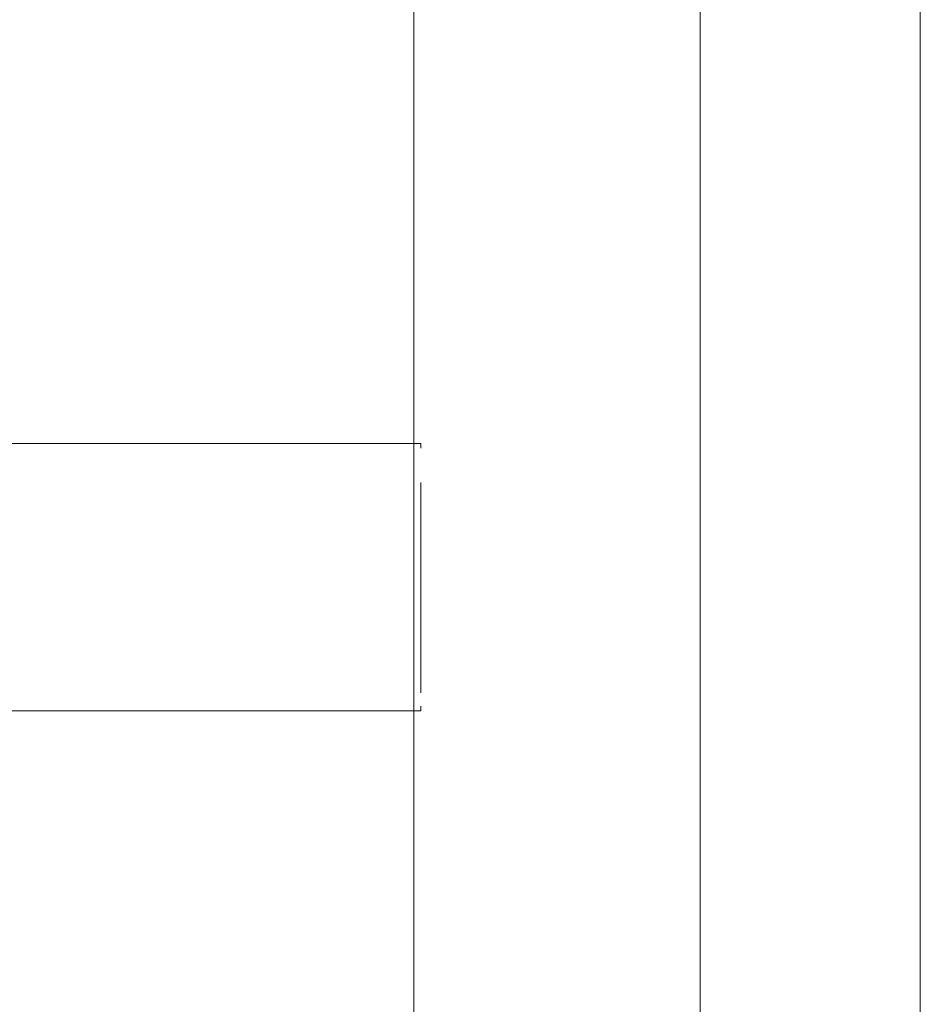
# Model space of a CAD drawing. Header units: millimetres. Extents: x -16331 to -10174, y -4135 to -3584.
# Tile 246 of 256: x -10336.867 to -10336.725, y -3951.083 to -3950.927. Entities that reach past the tile are written whole.
import ezdxf

# ---------------------------------------------------------------- set-up
doc = ezdxf.new("R2010")
doc.units = ezdxf.units.MM
doc.layers.add('A-DETL', color=7, linetype='Continuous', lineweight=5, true_color=0x00a600)
doc.layers.add('IFC-IfcFlowTerminal-Contorno', color=250, linetype='Continuous', lineweight=5)
doc.layers.add('IFC-IfcRoof-Contorno', color=250, linetype='Continuous', lineweight=5)

msp = doc.modelspace()

# ---------------------------------------------------------------- linework, layer by layer
at = {"layer": 'A-DETL', "color": 7, "lineweight": 5}
msp.add_line((-10336.7596, -3949.57518), (-10336.7596, -3952.05518), dxfattribs=at)
at = {"layer": 'A-DETL', "linetype": 'Continuous', "lineweight": 5}
msp.add_line((-10336.72485, -3949.57518), (-10336.72485, -3952.05518), dxfattribs=at)
at = {"layer": 'IFC-IfcFlowTerminal-Contorno', "lineweight": 5}
for p, q in [((-10336.80372, -3950.99404), (-10336.88603, -3950.99404)), ((-10336.80372, -3950.99476), (-10336.80372, -3950.99404)), ((-10336.80372, -3951.0046), (-10336.80372, -3951.00023)), ((-10336.80372, -3951.0097), (-10336.80372, -3951.0046)), ((-10336.80372, -3951.01517), (-10336.80372, -3951.0097)), ((-10336.80372, -3951.02064), (-10336.80372, -3951.01517)), ((-10336.80372, -3951.02141), (-10336.80372, -3951.02064)), ((-10336.80372, -3951.02573), (-10336.80372, -3951.02141)), ((-10336.80372, -3951.03011), (-10336.80372, -3951.02573)), ((-10336.80372, -3951.03346), (-10336.80372, -3951.03011)), ((-10336.88936, -3951.03629), (-10336.80372, -3951.03629)), ((-10336.80372, -3951.03629), (-10336.80372, -3951.03557))]:
    msp.add_line(p, q, dxfattribs=at)
at = {"layer": 'IFC-IfcRoof-Contorno', "lineweight": 5}
for p, q in [((-10336.80485, -3950.83487), (-10336.80485, -3950.99404)), ((-10336.80485, -3950.99404), (-10336.80485, -3951.02355)), ((-10336.80485, -3951.02355), (-10336.80485, -3951.03629)), ((-10336.80485, -3951.03629), (-10336.80485, -3951.89088))]:
    msp.add_line(p, q, dxfattribs=at)

doc.saveas('drawing.dxf')
